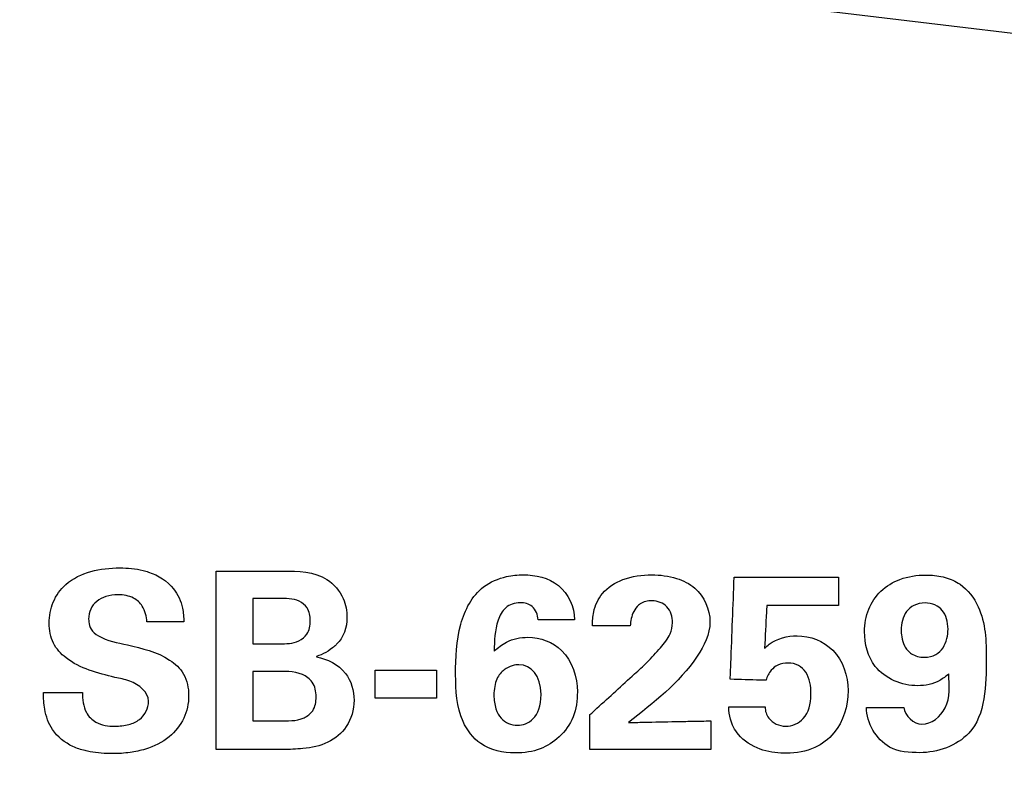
# Model space of a CAD drawing. Header units: inches. Extents: x 0 to 34, y 0 to 22.
# Tile 94 of 119: x 18.763 to 19.261, y 18.269 to 18.648. Entities that reach past the tile are written whole.
import ezdxf

# ---------------------------------------------------------------- set-up
doc = ezdxf.new("R2010")
doc.units = ezdxf.units.IN
doc.header["$LTSCALE"] = 1.87
doc.header["$MEASUREMENT"] = 0
doc.layers.get('0').update_dxf_attribs({"linetype": 'CONTINUOUS'})
doc.layers.add('DATUMCURVES', color=7, linetype='CONTINUOUS')
doc.layers.add('DIMENSIONS', color=7, linetype='CONTINUOUS')
doc.styles.get("Standard").update_dxf_attribs({"font": 'txt', "width": 0.8})
doc.dimstyles.new('DIMSTYLE_1', dxfattribs={"dimtxt": 0.125, "dimasz": 0.18, "dimexe": 0.18, "dimexo": 0.0625, "dimgap": 0.09, "dimtad": 0, "dimtih": 1, "dimtoh": 1, "dimdec": 3, "dimzin": 4, "dimdsep": 46, "dimtxsty": 'STANDARD', "dimblk": '_FILLED', "dimblk1": '_FILLED', "dimblk2": '_FILLED', "dimcen": 0.09, "dimadec": 0, "dimazin": 0, "dimtp": 0.001, "dimtm": 0.001, "dimtfac": 1, "dimtdec": 3, "dimtofl": 0, "dimtmove": 0, "dimatfit": 3, "dimldrblk": '_FILLED', "dimfxl": 1, "dimtolj": 1, "dimtzin": 4, "dimarcsym": 0})

# ---------------------------------------------------------------- blocks, each defined once
blk = doc.blocks.new('_FILLED')
at = {"color": 0, "linetype": 'BYBLOCK'}
blk.add_solid([(0, 0), (-1, 0.1736), (-1, -0.1736)], dxfattribs=at)
blk = doc.blocks.new('*D6')
at = {"layer": 'DIMENSIONS', "color": 2, "linetype": 'CONTINUOUS'}
for p, q in [((17.6245, 17.36086), (17.6245, 20.09353)), ((18.51119, 17.36086), (18.51119, 20.09353)), ((17.6245, 19.96853), (17.2645, 19.96853)), ((18.51119, 19.96853), (18.84558, 19.96853))]:
    blk.add_line(p, q, dxfattribs=at)
at = {"layer": 'DIMENSIONS', "color": 2, "linetype": 'CONTINUOUS', "xscale": 0.18, "yscale": 0.18, "zscale": 0.18}
blk.add_blockref('_FILLED', (17.6245, 19.96853), dxfattribs=at)
at = {"layer": 'DIMENSIONS', "color": 2, "linetype": 'CONTINUOUS', "xscale": 0.18, "yscale": 0.18, "zscale": 0.18, "rotation": 180}
blk.add_blockref('_FILLED', (18.51119, 19.96853), dxfattribs=at)
at = {"layer": 'DIMENSIONS', "color": 2, "linetype": 'CONTINUOUS', "width": 0.8}
for s, p in [('[', (19.43308, 19.90603)), (']', (20.03308, 19.90603)), ('.887', (18.90808, 19.90603)), ('22.52', (19.53308, 19.90603))]:
    blk.add_text(s, height=0.125, dxfattribs=at).set_placement(p)
blk = doc.blocks.new('*D15')
at = {"layer": 'DIMENSIONS', "color": 2, "linetype": 'CONTINUOUS'}
for p, q in [((18.51119, 17.36086), (18.51119, 19.78732)), ((19.57526, 19.11738), (19.57526, 19.78732)), ((18.51119, 19.66232), (18.15119, 19.66232)), ((19.57526, 19.66232), (20.02911, 19.66232))]:
    blk.add_line(p, q, dxfattribs=at)
at = {"layer": 'DIMENSIONS', "color": 2, "linetype": 'CONTINUOUS', "xscale": 0.18, "yscale": 0.18, "zscale": 0.18}
blk.add_blockref('_FILLED', (18.51119, 19.66232), dxfattribs=at)
at = {"layer": 'DIMENSIONS', "color": 2, "linetype": 'CONTINUOUS', "xscale": 0.18, "yscale": 0.18, "zscale": 0.18, "rotation": 180}
blk.add_blockref('_FILLED', (19.57526, 19.66232), dxfattribs=at)
at = {"layer": 'DIMENSIONS', "color": 2, "linetype": 'CONTINUOUS', "width": 0.8}
for s, p in [('[', (20.71661, 19.59982)), (']', (21.31661, 19.59982)), ('1.064', (20.09161, 19.59982)), ('27.03', (20.81661, 19.59982))]:
    blk.add_text(s, height=0.125, dxfattribs=at).set_placement(p)

msp = doc.modelspace()

# ---------------------------------------------------------------- linework, layer by layer
at = {"color": 7, "linetype": 'CONTINUOUS'}
msp.add_arc((16.08619, -7.91965), 26.75, 82.800267, 97.199733, dxfattribs=at)
at = {"layer": 'DATUMCURVES', "color": 40, "linetype": 'CONTINUOUS'}
for points, knots in [([(18.81075, 18.31492, 0.8645), (18.80216, 18.31707, 0.8645), (18.78977, 18.32006, 0.8645), (18.77868, 18.33191, 0.8645), (18.77687, 18.34251, 0.8645), (18.77878, 18.35329, 0.8645), (18.78903, 18.36746, 0.8645), (18.80778, 18.37111, 0.8645), (18.82121, 18.36998, 0.8645), (18.82502, 18.36902, 0.8645)], [0, 0, 0, 0, 0.244045, 0.333955, 0.428921, 0.528486, 0.629339, 0.891594, 1, 1, 1, 1]), ([(18.82502, 18.36902, 0.8645), (18.82597, 18.36878, 0.8645), (18.83179, 18.36706, 0.8645), (18.84056, 18.3617, 0.8645), (18.84525, 18.35124, 0.8645), (18.84562, 18.34529, 0.8645), (18.84562, 18.34293, 0.8645)], [0, 0, 0, 0, 0.082108, 0.505822, 0.802811, 1, 1, 1, 1]), ([(18.86212, 18.36868, 0.8645), (18.86387, 18.36868, 0.8645), (18.87513, 18.36868, 0.8645), (18.88638, 18.36868, 0.8645), (18.89588, 18.36868, 0.8645)], [0, 0, 0, 0, 0.15625, 1, 1, 1, 1]), ([(18.86212, 18.27843, 0.8645), (18.86212, 18.28313, 0.8645), (18.86212, 18.31321, 0.8645), (18.86212, 18.34329, 0.8645), (18.86212, 18.36868, 0.8645)], [0, 0, 0, 0, 0.15625, 1, 1, 1, 1]), ([(18.89588, 18.36868, 0.8645), (18.90342, 18.36868, 0.8645), (18.91644, 18.36837, 0.8645), (18.92681, 18.35601, 0.8645), (18.92825, 18.34845, 0.8645), (18.92825, 18.34518, 0.8645)], [0, 0, 0, 0, 0.502293, 0.78212, 1, 1, 1, 1]), ([(18.98325, 18.3163, 0.8645), (18.98325, 18.32483, 0.8645), (18.9837, 18.34075, 0.8645), (18.99363, 18.36032, 0.8645), (19.00757, 18.36609, 0.8645), (19.01466, 18.3668, 0.8645), (19.0175, 18.3668, 0.8645)], [0, 0, 0, 0, 0.370857, 0.691556, 0.876564, 1, 1, 1, 1]), ([(19.0175, 18.3668, 0.8645), (19.02369, 18.3668, 0.8645), (19.03737, 18.36394, 0.8645), (19.04335, 18.35046, 0.8645), (19.0435, 18.34405, 0.8645)], [0, 0, 0, 0, 0.491393, 1, 1, 1, 1]), ([(19.05249, 18.34093, 0.8645), (19.05249, 18.3433, 0.8645), (19.05281, 18.34915, 0.8645), (19.05728, 18.3586, 0.8645), (19.06836, 18.36563, 0.8645), (19.08184, 18.36737, 0.8645), (19.09456, 18.36585, 0.8645), (19.10741, 18.35954, 0.8645), (19.11199, 18.34928, 0.8645), (19.11199, 18.34305, 0.8645)], [0, 0, 0, 0, 0.082454, 0.201382, 0.346195, 0.516522, 0.663898, 0.785385, 1, 1, 1, 1]), ([(19.21712, 18.31067, 0.8645), (19.20926, 18.31067, 0.8645), (19.19386, 18.31703, 0.8645), (19.18921, 18.33584, 0.8645), (19.19153, 18.34946, 0.8645), (19.198, 18.35919, 0.8645), (19.20845, 18.36547, 0.8645), (19.21714, 18.36673, 0.8645), (19.22196, 18.36667, 0.8645), (19.22238, 18.36666, 0.8645)], [0, 0, 0, 0, 0.26131, 0.465129, 0.592791, 0.71397, 0.840635, 0.986138, 1, 1, 1, 1]), ([(19.22238, 18.36666, 0.8645), (19.22532, 18.36659, 0.8645), (19.23098, 18.36586, 0.8645), (19.24085, 18.36159, 0.8645), (19.25136, 18.34755, 0.8645), (19.25187, 18.33311, 0.8645), (19.25187, 18.32418, 0.8645)], [0, 0, 0, 0, 0.149941, 0.29144, 0.540888, 1, 1, 1, 1]), ([(19.12225, 18.31393, 0.8645), (19.12235, 18.31662, 0.8645), (19.12302, 18.33382, 0.8645), (19.12368, 18.35103, 0.8645), (19.12424, 18.36555, 0.8645)], [0, 0, 0, 0, 0.15625, 1, 1, 1, 1]), ([(19.12424, 18.36555, 0.8645), (19.12699, 18.36555, 0.8645), (19.14462, 18.36555, 0.8645), (19.16225, 18.36555, 0.8645), (19.17713, 18.36555, 0.8645)], [0, 0, 0, 0, 0.15625, 1, 1, 1, 1]), ([(19.17713, 18.36555, 0.8645), (19.17713, 18.36481, 0.8645), (19.17713, 18.36006, 0.8645), (19.17713, 18.35531, 0.8645), (19.17713, 18.3513, 0.8645)], [0, 0, 0, 0, 0.15625, 1, 1, 1, 1]), ([(18.827, 18.34293, 0.8645), (18.82677, 18.34572, 0.8645), (18.8257, 18.35065, 0.8645), (18.81991, 18.35594, 0.8645), (18.81297, 18.357, 0.8645), (18.80645, 18.3562, 0.8645), (18.80143, 18.35371, 0.8645), (18.79815, 18.34953, 0.8645), (18.79742, 18.34574, 0.8645), (18.79752, 18.34352, 0.8645), (18.79756, 18.34307, 0.8645)], [0, 0, 0, 0, 0.185696, 0.316195, 0.494949, 0.631647, 0.749007, 0.857265, 0.970828, 1, 1, 1, 1]), ([(18.88062, 18.3548, 0.8645), (18.88062, 18.35361, 0.8645), (18.88062, 18.34598, 0.8645), (18.88062, 18.33836, 0.8645), (18.88062, 18.33193, 0.8645)], [0, 0, 0, 0, 0.15625, 1, 1, 1, 1]), ([(18.89413, 18.33193, 0.8645), (18.89743, 18.33193, 0.8645), (18.9028, 18.33193, 0.8645), (18.90892, 18.33691, 0.8645), (18.91, 18.34347, 0.8645), (18.90896, 18.35, 0.8645), (18.90274, 18.35496, 0.8645), (18.89722, 18.3548, 0.8645), (18.89374, 18.3548, 0.8645)], [0, 0, 0, 0, 0.223046, 0.342558, 0.498262, 0.648899, 0.765494, 1, 1, 1, 1]), ([(19.025, 18.34405, 0.8645), (19.02485, 18.34648, 0.8645), (19.02297, 18.35146, 0.8645), (19.0154, 18.35338, 0.8645), (19.00797, 18.35094, 0.8645), (19.003, 18.34122, 0.8645), (19.00289, 18.33342, 0.8645), (19.00274, 18.32818, 0.8645)], [0, 0, 0, 0, 0.163268, 0.3081, 0.481282, 0.647141, 1, 1, 1, 1]), ([(19.0759, 18.35142, 0.8645), (19.07489, 18.35054, 0.8645), (19.07248, 18.34735, 0.8645), (19.07175, 18.34343, 0.8645), (19.07162, 18.34093, 0.8645)], [0, 0, 0, 0, 0.347786, 1, 1, 1, 1]), ([(19.07387, 18.31667, 0.8645), (19.076, 18.31861, 0.8645), (19.08066, 18.32277, 0.8645), (19.08668, 18.32945, 0.8645), (19.09196, 18.33586, 0.8645), (19.09358, 18.3434, 0.8645), (19.09137, 18.3515, 0.8645), (19.0833, 18.35441, 0.8645), (19.07804, 18.3531, 0.8645), (19.07616, 18.35164, 0.8645), (19.0759, 18.35142, 0.8645)], [0, 0, 0, 0, 0.15212, 0.328772, 0.478702, 0.579558, 0.729374, 0.874175, 0.982322, 1, 1, 1, 1]), ([(19.14075, 18.3513, 0.8645), (19.14069, 18.35018, 0.8645), (19.14031, 18.34297, 0.8645), (19.13994, 18.33576, 0.8645), (19.13962, 18.32968, 0.8645)], [0, 0, 0, 0, 0.15625, 1, 1, 1, 1]), ([(19.17713, 18.3513, 0.8645), (19.17523, 18.3513, 0.8645), (19.1631, 18.3513, 0.8645), (19.15098, 18.3513, 0.8645), (19.14075, 18.3513, 0.8645)], [0, 0, 0, 0, 0.15625, 1, 1, 1, 1]), ([(19.23249, 18.3393, 0.8645), (19.23249, 18.34311, 0.8645), (19.23095, 18.34808, 0.8645), (19.2262, 18.35185, 0.8645), (19.22054, 18.35294, 0.8645), (19.21484, 18.35165, 0.8645), (19.21001, 18.34727, 0.8645), (19.20874, 18.34211, 0.8645), (19.20874, 18.3388, 0.8645)], [0, 0, 0, 0, 0.231074, 0.346611, 0.462147, 0.596611, 0.731074, 1, 1, 1, 1]), ([(18.79756, 18.34307, 0.8645), (18.7977, 18.34172, 0.8645), (18.79851, 18.33875, 0.8645), (18.80523, 18.33348, 0.8645), (18.81214, 18.33255, 0.8645), (18.81713, 18.3313, 0.8645)], [0, 0, 0, 0, 0.162428, 0.367487, 1, 1, 1, 1]), ([(18.84562, 18.34293, 0.8645), (18.84465, 18.34293, 0.8645), (18.83845, 18.34293, 0.8645), (18.83224, 18.34293, 0.8645), (18.827, 18.34293, 0.8645)], [0, 0, 0, 0, 0.15625, 1, 1, 1, 1]), ([(19.0435, 18.34405, 0.8645), (19.04254, 18.34405, 0.8645), (19.03637, 18.34405, 0.8645), (19.0302, 18.34405, 0.8645), (19.025, 18.34405, 0.8645)], [0, 0, 0, 0, 0.15625, 1, 1, 1, 1]), ([(19.07162, 18.34093, 0.8645), (19.07062, 18.34093, 0.8645), (19.06424, 18.34093, 0.8645), (19.05787, 18.34093, 0.8645), (19.05249, 18.34093, 0.8645)], [0, 0, 0, 0, 0.15625, 1, 1, 1, 1]), ([(19.11199, 18.34305, 0.8645), (19.112, 18.3368, 0.8645), (19.10144, 18.31553, 0.8645), (19.08329, 18.30214, 0.8645), (19.07075, 18.29205, 0.8645)], [0, 0, 0, 0, 0.278481, 1, 1, 1, 1]), ([(19.20874, 18.3388, 0.8645), (19.20874, 18.3373, 0.8645), (19.20916, 18.33214, 0.8645), (19.21345, 18.3264, 0.8645), (19.22007, 18.32447, 0.8645), (19.22674, 18.32606, 0.8645), (19.23138, 18.3309, 0.8645), (19.23249, 18.33624, 0.8645), (19.23249, 18.3393, 0.8645)], [0, 0, 0, 0, 0.270405, 0.405607, 0.540809, 0.655607, 0.770405, 1, 1, 1, 1]), ([(18.81713, 18.3313, 0.8645), (18.82447, 18.32954, 0.8645), (18.8355, 18.32722, 0.8645), (18.84667, 18.31679, 0.8645), (18.84891, 18.30546, 0.8645), (18.84646, 18.29379, 0.8645), (18.83838, 18.28377, 0.8645), (18.8281, 18.27877, 0.8645), (18.81818, 18.27665, 0.8645), (18.80875, 18.27608, 0.8645), (18.80109, 18.27664, 0.8645), (18.7965, 18.27761, 0.8645), (18.79566, 18.27782, 0.8645)], [0, 0, 0, 0, 0.202599, 0.291675, 0.392022, 0.496701, 0.603002, 0.724545, 0.795284, 0.87438, 0.976986, 1, 1, 1, 1]), ([(18.923, 18.33168, 0.8645), (18.92266, 18.33128, 0.8645), (18.91966, 18.32863, 0.8645), (18.91611, 18.32643, 0.8645), (18.91275, 18.32555, 0.8645)], [0, 0, 0, 0, 0.130675, 1, 1, 1, 1]), ([(19.00274, 18.32818, 0.8645), (19.00466, 18.32993, 0.8645), (19.00971, 18.33389, 0.8645), (19.02227, 18.33651, 0.8645), (19.04027, 18.32995, 0.8645), (19.04487, 18.31502, 0.8645), (19.04487, 18.30755, 0.8645)], [0, 0, 0, 0, 0.130925, 0.316889, 0.62418, 1, 1, 1, 1]), ([(19.13962, 18.32968, 0.8645), (19.1404, 18.33035, 0.8645), (19.14485, 18.3343, 0.8645), (19.1512, 18.33593, 0.8645), (19.15612, 18.33593, 0.8645)], [0, 0, 0, 0, 0.173741, 1, 1, 1, 1]), ([(19.15612, 18.33593, 0.8645), (19.16263, 18.33593, 0.8645), (19.17733, 18.33029, 0.8645), (19.18424, 18.30783, 0.8645), (19.17828, 18.28842, 0.8645), (19.16474, 18.27801, 0.8645), (19.1552, 18.27653, 0.8645), (19.14983, 18.27655, 0.8645), (19.14938, 18.27656, 0.8645)], [0, 0, 0, 0, 0.212441, 0.449523, 0.694716, 0.826778, 0.985305, 1, 1, 1, 1]), ([(18.91275, 18.3253, 0.8645), (18.9183, 18.32429, 0.8645), (18.92873, 18.31898, 0.8645), (18.93328, 18.3034, 0.8645), (18.92929, 18.28975, 0.8645), (18.91878, 18.28089, 0.8645), (18.90692, 18.27869, 0.8645), (18.89923, 18.27843, 0.8645), (18.89588, 18.27843, 0.8645)], [0, 0, 0, 0, 0.210424, 0.388334, 0.560851, 0.712397, 0.874874, 1, 1, 1, 1]), ([(19.01525, 18.3213, 0.8645), (19.01368, 18.3213, 0.8645), (19.00895, 18.3205, 0.8645), (19.0038, 18.31476, 0.8645), (19.00216, 18.30665, 0.8645), (19.00334, 18.29852, 0.8645), (19.007, 18.29244, 0.8645), (19.01135, 18.29066, 0.8645), (19.0145, 18.29067, 0.8645)], [0, 0, 0, 0, 0.278392, 0.417588, 0.556784, 0.667588, 0.778392, 1, 1, 1, 1]), ([(19.1631, 18.30595, 0.8645), (19.16311, 18.30615, 0.8645), (19.16318, 18.31031, 0.8645), (19.1623, 18.31608, 0.8645), (19.15693, 18.32147, 0.8645), (19.15155, 18.32252, 0.8645), (19.1465, 18.3216, 0.8645), (19.14236, 18.31839, 0.8645), (19.14094, 18.31526, 0.8645), (19.14037, 18.31343, 0.8645)], [0, 0, 0, 0, 0.015174, 0.31565, 0.447834, 0.594413, 0.735503, 0.846147, 1, 1, 1, 1]), ([(19.25187, 18.32418, 0.8645), (19.25187, 18.31132, 0.8645), (19.25139, 18.28528, 0.8645), (19.22712, 18.2768, 0.8645), (19.21825, 18.2768, 0.8645)], [0, 0, 0, 0, 0.59152, 1, 1, 1, 1]), ([(18.88062, 18.31792, 0.8645), (18.88062, 18.31662, 0.8645), (18.88062, 18.30829, 0.8645), (18.88062, 18.29996, 0.8645), (18.88062, 18.29293, 0.8645)], [0, 0, 0, 0, 0.15625, 1, 1, 1, 1]), ([(18.89374, 18.29293, 0.8645), (18.89803, 18.29293, 0.8645), (18.90459, 18.29248, 0.8645), (18.91193, 18.29804, 0.8645), (18.91306, 18.30522, 0.8645), (18.91173, 18.31262, 0.8645), (18.9035, 18.31832, 0.8645), (18.89642, 18.31792, 0.8645), (18.89175, 18.31792, 0.8645)], [0, 0, 0, 0, 0.239162, 0.345073, 0.479263, 0.622422, 0.739597, 1, 1, 1, 1]), ([(18.94249, 18.31855, 0.8645), (18.94411, 18.31855, 0.8645), (18.95444, 18.31855, 0.8645), (18.96478, 18.31855, 0.8645), (18.9735, 18.31855, 0.8645)], [0, 0, 0, 0, 0.15625, 1, 1, 1, 1]), ([(19.04487, 18.30755, 0.8645), (19.04487, 18.30326, 0.8645), (19.04382, 18.29462, 0.8645), (19.03633, 18.28448, 0.8645), (19.02782, 18.27894, 0.8645), (19.01992, 18.27696, 0.8645), (19.00969, 18.27624, 0.8645), (18.99584, 18.279, 0.8645), (18.98394, 18.29501, 0.8645), (18.98325, 18.3083, 0.8645), (18.98325, 18.3163, 0.8645)], [0, 0, 0, 0, 0.121676, 0.238124, 0.345758, 0.402853, 0.467088, 0.637691, 0.773104, 1, 1, 1, 1]), ([(19.05124, 18.29605, 0.8645), (19.05242, 18.29713, 0.8645), (19.05996, 18.304, 0.8645), (19.0675, 18.31087, 0.8645), (19.07387, 18.31667, 0.8645)], [0, 0, 0, 0, 0.15625, 1, 1, 1, 1]), ([(19.23287, 18.31667, 0.8645), (19.23147, 18.31542, 0.8645), (19.22688, 18.31192, 0.8645), (19.22096, 18.31067, 0.8645), (19.21712, 18.31067, 0.8645)], [0, 0, 0, 0, 0.328443, 1, 1, 1, 1]), ([(19.21924, 18.29118, 0.8645), (19.22405, 18.29118, 0.8645), (19.23447, 18.29961, 0.8645), (19.23305, 18.3109, 0.8645), (19.23287, 18.31667, 0.8645)], [0, 0, 0, 0, 0.45415, 1, 1, 1, 1]), ([(18.82787, 18.3028, 0.8645), (18.82787, 18.30747, 0.8645), (18.82013, 18.31334, 0.8645), (18.81327, 18.31432, 0.8645), (18.81075, 18.31492, 0.8645)], [0, 0, 0, 0, 0.643076, 1, 1, 1, 1]), ([(19.14037, 18.31343, 0.8645), (19.13942, 18.31345, 0.8645), (19.13338, 18.31362, 0.8645), (19.12734, 18.31379, 0.8645), (19.12225, 18.31393, 0.8645)], [0, 0, 0, 0, 0.15625, 1, 1, 1, 1]), ([(18.77462, 18.3073, 0.8645), (18.77565, 18.3073, 0.8645), (18.78223, 18.3073, 0.8645), (18.78881, 18.3073, 0.8645), (18.79437, 18.3073, 0.8645)], [0, 0, 0, 0, 0.15625, 1, 1, 1, 1]), ([(18.79566, 18.27782, 0.8645), (18.79358, 18.27833, 0.8645), (18.78724, 18.28042, 0.8645), (18.77866, 18.28717, 0.8645), (18.77494, 18.29794, 0.8645), (18.77466, 18.30445, 0.8645), (18.77462, 18.3073, 0.8645)], [0, 0, 0, 0, 0.163212, 0.504956, 0.782957, 1, 1, 1, 1]), ([(18.79437, 18.3073, 0.8645), (18.79437, 18.30385, 0.8645), (18.79484, 18.29772, 0.8645), (18.80163, 18.29095, 0.8645), (18.80993, 18.28983, 0.8645), (18.81752, 18.29067, 0.8645), (18.82489, 18.29371, 0.8645), (18.82787, 18.29938, 0.8645), (18.82787, 18.3028, 0.8645)], [0, 0, 0, 0, 0.20512, 0.341746, 0.536069, 0.678064, 0.796367, 1, 1, 1, 1]), ([(18.9735, 18.30443, 0.8645), (18.97188, 18.30443, 0.8645), (18.96155, 18.30443, 0.8645), (18.95121, 18.30443, 0.8645), (18.94249, 18.30443, 0.8645)], [0, 0, 0, 0, 0.15625, 1, 1, 1, 1]), ([(19.13999, 18.29992, 0.8645), (19.13987, 18.29796, 0.8645), (19.14169, 18.29267, 0.8645), (19.15037, 18.28866, 0.8645), (19.16132, 18.29364, 0.8645), (19.16299, 18.30155, 0.8645), (19.1631, 18.30595, 0.8645)], [0, 0, 0, 0, 0.157024, 0.407139, 0.666934, 1, 1, 1, 1]), ([(19.1215, 18.29992, 0.8645), (19.12246, 18.29992, 0.8645), (19.12863, 18.29992, 0.8645), (19.13479, 18.29992, 0.8645), (19.13999, 18.29992, 0.8645)], [0, 0, 0, 0, 0.15625, 1, 1, 1, 1]), ([(19.14938, 18.27656, 0.8645), (19.14528, 18.27663, 0.8645), (19.13681, 18.27789, 0.8645), (19.12665, 18.28424, 0.8645), (19.12209, 18.29284, 0.8645), (19.12158, 18.29784, 0.8645), (19.1215, 18.29992, 0.8645)], [0, 0, 0, 0, 0.301438, 0.630282, 0.845333, 1, 1, 1, 1]), ([(19.21825, 18.2768, 0.8645), (19.21305, 18.2768, 0.8645), (19.19932, 18.27764, 0.8645), (19.19124, 18.29195, 0.8645), (19.19124, 18.29967, 0.8645)], [0, 0, 0, 0, 0.40234, 1, 1, 1, 1]), ([(19.19124, 18.29967, 0.8645), (19.19223, 18.29967, 0.8645), (19.19852, 18.29967, 0.8645), (19.20481, 18.29967, 0.8645), (19.21012, 18.29967, 0.8645)], [0, 0, 0, 0, 0.15625, 1, 1, 1, 1]), ([(19.05124, 18.27843, 0.8645), (19.05124, 18.27934, 0.8645), (19.05124, 18.28522, 0.8645), (19.05124, 18.29109, 0.8645), (19.05124, 18.29605, 0.8645)], [0, 0, 0, 0, 0.15625, 1, 1, 1, 1]), ([(19.07075, 18.29205, 0.8645), (19.07331, 18.2921, 0.8645), (19.08131, 18.29228, 0.8645), (19.0893, 18.29248, 0.8645), (19.09474, 18.29255, 0.8645)], [0, 0, 0, 0, 0.320421, 1, 1, 1, 1]), ([(19.09474, 18.29255, 0.8645), (19.09741, 18.2926, 0.8645), (19.10333, 18.29272, 0.8645), (19.10925, 18.29279, 0.8645), (19.11249, 18.29293, 0.8645)], [0, 0, 0, 0, 0.451237, 1, 1, 1, 1]), ([(19.11249, 18.29293, 0.8645), (19.11249, 18.29217, 0.8645), (19.11249, 18.28734, 0.8645), (19.11249, 18.2825, 0.8645), (19.11249, 18.27843, 0.8645)], [0, 0, 0, 0, 0.15625, 1, 1, 1, 1]), ([(18.89588, 18.27843, 0.8645), (18.89412, 18.27843, 0.8645), (18.88286, 18.27843, 0.8645), (18.87161, 18.27843, 0.8645), (18.86212, 18.27843, 0.8645)], [0, 0, 0, 0, 0.15625, 1, 1, 1, 1]), ([(19.11249, 18.27843, 0.8645), (19.1093, 18.27843, 0.8645), (19.08889, 18.27843, 0.8645), (19.06847, 18.27843, 0.8645), (19.05124, 18.27843, 0.8645)], [0, 0, 0, 0, 0.15625, 1, 1, 1, 1])]:
    msp.add_open_spline(points, degree=3, knots=knots, dxfattribs=at)
for points in [[(18.89374, 18.3548, 0.8645), (18.88937, 18.3548, 0.8645), (18.88499, 18.3548, 0.8645), (18.88062, 18.3548, 0.8645)], [(18.92825, 18.34518, 0.8645), (18.92825, 18.34035, 0.8645), (18.92656, 18.33494, 0.8645), (18.923, 18.33168, 0.8645)], [(18.88062, 18.33193, 0.8645), (18.88512, 18.33193, 0.8645), (18.88962, 18.33193, 0.8645), (18.89413, 18.33193, 0.8645)], [(18.91275, 18.32555, 0.8645), (18.91275, 18.32547, 0.8645), (18.91275, 18.32538, 0.8645), (18.91275, 18.3253, 0.8645)], [(19.02649, 18.3063, 0.8645), (19.02649, 18.31592, 0.8645), (19.0215, 18.3213, 0.8645), (19.01525, 18.3213, 0.8645)], [(18.89175, 18.31792, 0.8645), (18.88804, 18.31792, 0.8645), (18.88433, 18.31792, 0.8645), (18.88062, 18.31792, 0.8645)], [(18.94249, 18.30443, 0.8645), (18.94249, 18.30914, 0.8645), (18.94249, 18.31384, 0.8645), (18.94249, 18.31855, 0.8645)], [(18.9735, 18.31855, 0.8645), (18.9735, 18.31384, 0.8645), (18.9735, 18.30914, 0.8645), (18.9735, 18.30443, 0.8645)], [(19.0145, 18.29067, 0.8645), (19.01726, 18.29068, 0.8645), (19.02314, 18.29254, 0.8645), (19.02649, 18.30036, 0.8645), (19.02649, 18.3063, 0.8645)], [(19.21012, 18.29967, 0.8645), (19.21051, 18.29554, 0.8645), (19.21509, 18.29118, 0.8645), (19.21924, 18.29118, 0.8645)], [(18.88062, 18.29293, 0.8645), (18.88499, 18.29293, 0.8645), (18.88937, 18.29293, 0.8645), (18.89374, 18.29293, 0.8645)]]:
    msp.add_open_spline(points, degree=3, dxfattribs=at)

# ---------------------------------------------------------------- dimensions: what is measured, and where the dimension line sits
at = {"layer": 'DIMENSIONS', "color": 2, "linetype": 'CONTINUOUS'}
dim = msp.add_linear_dim(base=(17.6245, 19.96853), p1=(18.51119, 17.36086), p2=(17.6245, 17.36086), angle=180, dimstyle='DIMSTYLE_1', dxfattribs=at)
dim.commit()
dim.dimension.update_dxf_attribs({"geometry": '*D6', "text_midpoint": (19.52058, 19.96853), "dimtype": 160})
dim = msp.add_linear_dim(base=(19.57526, 19.66232), p1=(18.51119, 17.36086), p2=(19.57526, 19.11738), dimstyle='DIMSTYLE_1', dxfattribs=at)
dim.commit()
dim.dimension.update_dxf_attribs({"geometry": '*D15', "text_midpoint": (20.75411, 19.66232), "dimtype": 160})

doc.saveas('drawing.dxf')
